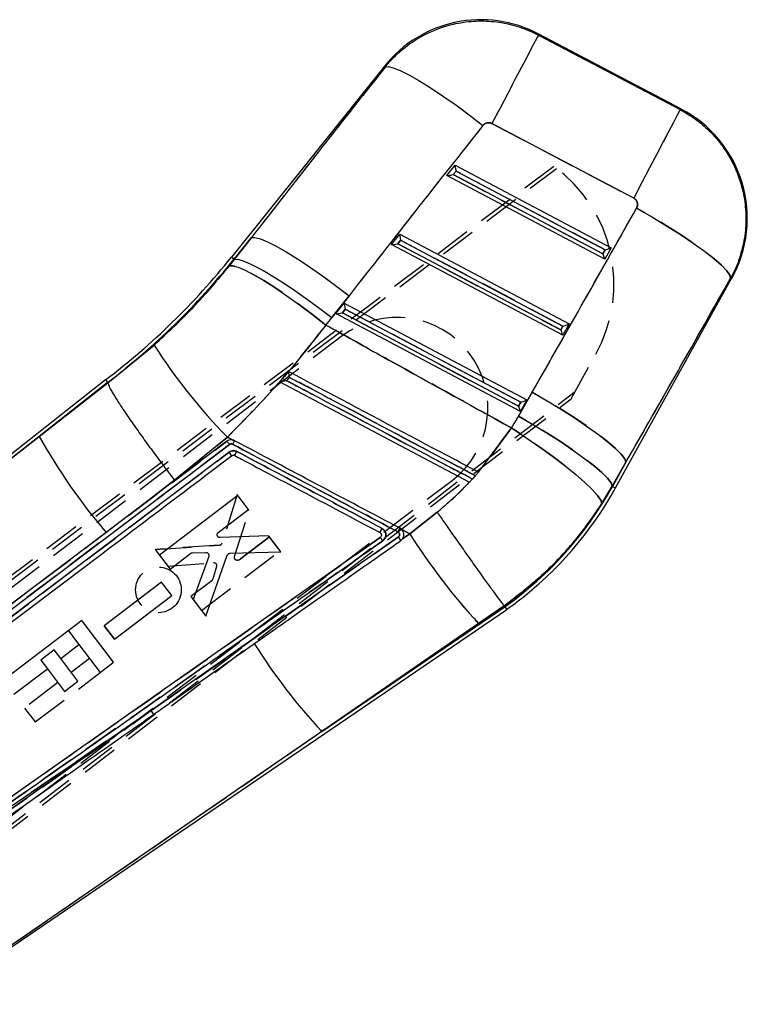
# Model space of a CAD drawing. Extents: x 31 to 371, y 23 to 290.
# Tile 17 of 26: x 345 to 371, y 67 to 102. Entities that reach past the tile are written whole.
import ezdxf

# ---------------------------------------------------------------- set-up
doc = ezdxf.new("R2010")
doc.units = 0
doc.linetypes.add('HIDDEN', pattern=[1.905, 1.27, -0.635])
doc.layers.get('0').update_dxf_attribs({"linetype": 'CONTINUOUS'})

msp = doc.modelspace()

# ---------------------------------------------------------------- linework, layer by layer
at = {"color": 7, "linetype": 'CONTINUOUS'}
for p, q in [((368.256798, 98.416684), (363.246178, 101.050427)), ((363.251602, 101.009516), (368.214948, 98.400621)), ((357.873837, 99.93081), (352.505872, 93.237164)), ((366.586736, 95.30299), (361.623386, 97.911885)), ((360.044347, 96.096), (360.336131, 96.459841)), ((360.268569, 96.126033), (360.367427, 96.249303)), ((360.336131, 96.459841), (365.802838, 93.567697)), ((360.367427, 96.249303), (365.585493, 93.488703)), ((365.580695, 93.167016), (360.044347, 96.096)), ((365.510227, 93.352949), (360.268569, 96.126033)), ((353.206793, 93.925977), (352.596266, 93.164673)), ((352.605326, 93.157405), (353.206793, 93.925977)), ((358.104674, 93.677303), (358.396454, 94.041145)), ((358.328892, 93.707333), (358.427754, 93.830606)), ((358.396454, 94.041145), (364.326095, 90.904089)), ((358.427754, 93.830606), (364.108754, 90.825094)), ((364.103953, 90.503404), (358.104674, 93.677303)), ((364.033489, 90.689337), (358.328892, 93.707333)), ((365.585493, 93.488703), (365.510227, 93.352949)), ((365.802838, 93.567697), (365.580695, 93.167016)), ((352.429671, 92.934655), (352.605326, 93.157405)), ((352.596266, 93.164673), (352.605326, 93.157405)), ((365.948519, 85.158447), (370.022452, 92.506645)), ((356.620757, 91.887789), (356.01929, 91.119221)), ((356.164998, 91.258602), (356.456781, 91.622444)), ((356.389219, 91.288636), (356.488077, 91.411906)), ((356.456781, 91.622444), (362.849357, 88.240476)), ((356.488077, 91.411906), (362.632012, 88.161482)), ((362.627214, 87.839792), (356.164998, 91.258602)), ((362.556746, 88.025725), (356.389219, 91.288636)), ((364.108754, 90.825094), (364.033489, 90.689337)), ((364.326095, 90.904089), (364.103953, 90.503404)), ((348.182036, 88.838847), (349.797541, 90.160022)), ((348.101342, 88.942969), (333.873911, 77.718044)), ((348.101618, 88.942623), (348.172324, 88.851379)), ((348.172324, 88.851379), (345.77998, 86.963905)), ((345.77998, 86.963905), (348.182162, 88.838475)), ((348.172324, 88.851379), (348.182036, 88.838847)), ((348.182162, 88.838475), (348.182036, 88.838847)), ((354.200656, 88.874692), (360.837432, 85.362086)), ((362.558356, 87.673599), (363.038035, 88.514662)), ((362.849357, 88.240476), (362.627214, 87.839792)), ((362.632012, 88.161482), (362.556746, 88.025725)), ((361.154312, 85.711578), (362.30669, 87.259701)), ((333.93012, 77.70868), (345.77998, 86.963905)), ((352.363138, 86.931685), (350.515084, 85.428087)), ((352.537351, 86.83954), (352.363138, 86.931685)), ((340.147043, 77.395452), (352.438877, 86.678831)), ((352.342023, 86.792169), (349.686159, 84.786492)), ((352.423115, 86.412428), (338.307439, 75.752173)), ((366.316622, 86.061372), (365.836943, 85.220305)), ((365.84718, 85.214632), (366.316622, 86.061372)), ((360.840576, 85.360425), (361.15622, 85.710565)), ((360.939572, 85.471807), (361.045012, 85.587958)), ((361.15622, 85.710565), (361.154312, 85.711578)), ((350.515084, 85.428087), (349.686159, 84.786492)), ((360.837432, 85.362086), (360.840576, 85.360425)), ((360.840576, 85.360425), (360.839607, 85.360935)), ((365.836943, 85.220305), (365.469897, 84.611392)), ((365.84718, 85.214632), (365.836943, 85.220305)), ((349.686159, 84.786492), (348.117912, 83.602293)), ((352.731818, 84.898399), (349.986324, 82.808213)), ((353.103018, 84.410446), (352.731818, 84.898399)), ((352.045646, 83.605429), (353.103018, 84.410446)), ((358.748907, 83.55329), (359.705372, 84.306622)), ((358.468386, 83.701724), (358.406307, 83.748138)), ((357.711094, 83.428813), (341.263125, 71.872378)), ((348.117912, 83.602293), (342.812838, 79.597039)), ((358.350733, 83.448367), (349.697573, 77.365952)), ((353.807261, 83.484693), (352.110768, 83.422838)), ((354.232559, 82.925623), (353.807261, 83.484693)), ((358.748907, 83.55329), (358.468386, 83.701724)), ((358.497517, 83.381383), (358.748907, 83.55329)), ((358.497517, 83.381383), (358.506413, 83.395491)), ((358.433796, 83.316462), (358.497517, 83.381383)), ((349.986324, 82.808213), (350.357549, 82.320245)), ((350.357549, 82.320245), (351.082867, 82.872437)), ((351.142107, 82.893105), (351.6113, 82.902735)), ((351.70939, 82.766416), (351.170076, 81.252175)), ((351.61102, 80.672566), (352.357278, 82.805118)), ((352.450008, 82.872985), (354.232559, 82.925623)), ((350.058532, 81.861148), (348.055376, 80.33612)), ((350.414263, 81.393531), (350.058532, 81.861148)), ((348.411126, 79.868486), (350.414263, 81.393531)), ((351.170076, 81.252175), (351.61102, 80.672566)), ((355.66693, 76.637639), (362.07399, 81.003677)), ((362.054164, 81.032217), (361.15245, 80.413889)), ((362.05422, 81.032148), (362.054164, 81.032217)), ((362.07399, 81.003677), (362.05422, 81.032148)), ((341.861943, 67.090126), (362.14008, 80.908496)), ((347.265484, 80.520691), (344.520955, 78.432029)), ((348.378332, 79.058396), (347.265484, 80.520691)), ((348.055376, 80.33612), (348.411126, 79.868486)), ((361.15245, 80.413889), (355.66693, 76.637639)), ((346.528815, 79.189584), (347.169208, 79.676939)), ((347.169208, 79.676939), (347.910745, 78.702549)), ((347.131109, 78.398163), (346.528815, 79.189584)), ((347.910745, 78.702549), (348.378332, 79.058396)), ((344.892265, 77.944122), (346.061232, 78.833738)), ((346.061232, 78.833738), (346.663525, 78.042317)), ((346.663525, 78.042317), (347.131109, 78.398163)), ((341.025299, 71.452437), (349.697573, 77.365952)), ((355.66693, 76.637639), (341.868723, 67.145303))]:
    msp.add_line(p, q, dxfattribs=at)
at = {"color": 7, "linetype": 'HIDDEN'}
for p, q in [((368.214948, 98.400621), (363.251602, 101.009516)), ((361.623386, 97.911885), (366.586736, 95.30299)), ((363.792991, 96.413842), (333.996901, 73.942807)), ((334.074045, 73.841458), (363.88983, 96.342119)), ((360.367427, 96.249303), (360.268569, 96.126033)), ((365.585493, 93.488703), (360.367427, 96.249303)), ((360.268569, 96.126033), (365.510227, 93.352949)), ((352.596266, 93.164673), (353.206793, 93.925977)), ((353.206793, 93.925977), (352.605326, 93.157405)), ((358.427754, 93.830606), (358.328892, 93.707333)), ((364.108754, 90.825094), (358.427754, 93.830606)), ((358.328892, 93.707333), (364.033489, 90.689337)), ((365.510227, 93.352949), (365.585493, 93.488703)), ((352.605326, 93.157405), (352.429671, 92.934655)), ((352.596266, 93.164673), (352.605326, 93.157405)), ((356.01929, 91.119221), (356.620757, 91.887789)), ((356.488077, 91.411906), (356.389219, 91.288636)), ((362.632012, 88.161482), (356.488077, 91.411906)), ((356.389219, 91.288636), (362.556746, 88.025725)), ((364.033489, 90.689337), (364.108754, 90.825094)), ((356.382078, 90.478966), (335.803287, 74.817926)), ((349.797541, 90.160022), (348.182036, 88.838847)), ((364.392555, 88.276083), (365.258696, 89.836935)), ((345.77998, 86.963905), (348.172324, 88.851379)), ((348.182162, 88.838475), (345.77998, 86.963905)), ((354.200656, 88.874692), (354.200827, 88.874599)), ((338.247402, 68.358721), (364.535084, 88.53293)), ((338.324545, 68.257375), (364.392555, 88.276083)), ((363.038035, 88.514662), (362.558356, 87.673599)), ((362.556746, 88.025725), (362.632012, 88.161482)), ((362.30669, 87.259701), (361.154312, 85.711578)), ((345.77998, 86.963905), (333.93012, 77.70868)), ((350.515084, 85.428087), (352.363138, 86.931685)), ((352.363138, 86.931685), (352.537351, 86.83954)), ((352.535954, 86.839566), (352.613235, 86.814152)), ((352.438877, 86.678831), (340.147043, 77.395452)), ((342.812838, 79.597039), (352.342023, 86.792169)), ((338.307439, 75.752173), (352.423115, 86.412428)), ((365.836943, 85.220305), (366.316622, 86.061372)), ((366.316622, 86.061372), (365.84718, 85.214632)), ((361.045012, 85.587958), (360.939572, 85.471807)), ((360.942403, 85.47031), (361.047441, 85.586673)), ((339.648856, 69.764801), (360.22765, 85.425837)), ((349.686159, 84.786492), (350.515084, 85.428087)), ((365.469897, 84.611392), (365.836943, 85.220305)), ((365.84718, 85.214632), (365.836943, 85.220305)), ((352.704371, 84.933682), (352.178598, 83.229622)), ((353.129884, 84.374776), (352.704371, 84.933682)), ((352.61816, 82.756119), (353.129884, 84.374776)), ((359.705372, 84.306622), (358.748907, 83.55329)), ((358.406307, 83.748138), (358.473597, 83.696174)), ((349.697573, 77.365952), (358.350733, 83.448367)), ((353.834482, 83.449291), (352.776798, 82.644688)), ((352.776798, 82.644688), (353.834482, 83.449291)), ((354.205867, 82.961479), (353.834482, 83.449291)), ((357.720012, 83.421314), (357.710911, 83.428687)), ((358.468386, 83.701724), (358.748907, 83.55329)), ((358.748907, 83.55329), (358.497517, 83.381383)), ((352.088476, 83.158327), (349.834168, 83.007367)), ((349.834168, 83.007367), (352.088476, 83.158327)), ((357.803522, 83.311884), (357.770005, 83.358241)), ((349.834168, 83.007367), (350.27531, 82.42791)), ((351.459617, 80.872294), (354.205867, 82.961479)), ((350.27531, 82.42791), (351.878515, 82.544183)), ((351.983762, 82.413314), (351.849442, 81.963653)), ((350.058733, 81.860701), (348.055018, 80.336418)), ((350.414643, 81.393218), (350.058733, 81.860701)), ((351.813739, 81.912065), (351.08822, 81.360134)), ((348.410936, 79.868913), (350.414643, 81.393218)), ((351.08822, 81.360134), (351.459617, 80.872294)), ((362.07399, 81.003677), (355.66693, 76.637639)), ((361.15245, 80.413889), (362.054164, 81.032217)), ((348.055018, 80.336418), (348.410936, 79.868913)), ((348.410936, 79.868913), (348.055018, 80.336418)), ((355.66693, 76.637639), (361.15245, 80.413889)), ((346.797897, 80.164846), (347.169018, 79.677187)), ((346.296752, 79.494523), (345.829165, 79.138676)), ((346.528696, 79.189742), (346.296752, 79.494523)), ((345.829165, 79.138676), (346.061116, 78.833889)), ((347.539434, 79.190456), (346.899046, 78.7031)), ((345.633803, 76.969732), (347.910738, 78.702543)), ((346.431459, 78.347255), (345.262492, 77.457639)), ((349.697573, 77.365952), (341.025299, 71.452437)), ((345.262492, 77.457639), (345.633803, 76.969732)), ((341.868723, 67.145303), (355.66693, 76.637639))]:
    msp.add_line(p, q, dxfattribs=at)
at = {"color": 7, "linetype": 'CONTINUOUS', "flags": 128}
for points in [[(363.251602, 101.009516), (363.215627, 100.941079), (363.135824, 100.789251), (363.014074, 100.557624), (362.853261, 100.251688), (362.657199, 99.878686), (362.43053, 99.44745), (362.178615, 98.968191), (361.907428, 98.452265), (361.623386, 97.911885)], [(357.885735, 99.889292), (357.9947, 99.906536), (358.17199, 99.866649), (358.413639, 99.770518), (358.714244, 99.620296), (359.067081, 99.419342), (359.464253, 99.172151), (359.896885, 98.884253), (360.355294, 98.562086), (360.829225, 98.212859), (361.308085, 97.844383)], [(368.214948, 98.400621), (368.178977, 98.332187), (368.099174, 98.180356), (367.977424, 97.948732), (367.81661, 97.642793), (367.620548, 97.26979), (367.393879, 96.838555), (367.141968, 96.359296), (366.870774, 95.843369), (366.586736, 95.30299)], [(366.688131, 94.955037), (367.222985, 94.64678), (367.739393, 94.33425), (368.225364, 94.024712), (368.669598, 93.725352), (369.061781, 93.443131), (369.392788, 93.184607), (369.654929, 92.955789), (369.842118, 92.761992), (369.949995, 92.607724), (369.976072, 92.496561)], [(353.206793, 93.925977), (353.329955, 93.929513), (353.517471, 93.87927), (353.76537, 93.776306), (354.068382, 93.622813), (354.420079, 93.422046), (354.812997, 93.178267), (355.238794, 92.896653), (355.688432, 92.583174), (356.152369, 92.244489), (356.620757, 91.887789)], [(352.605326, 93.157405), (352.728488, 93.160944), (352.916004, 93.110701), (353.163904, 93.007738), (353.466915, 92.854245), (353.818612, 92.653478), (354.21153, 92.409698), (354.637327, 92.128081), (355.086966, 91.814606), (355.550902, 91.475921), (356.01929, 91.119221)], [(352.429671, 92.934655), (352.552598, 92.936715), (352.739154, 92.884386), (352.985388, 92.778785), (353.286078, 92.622141), (353.634859, 92.417779), (354.024345, 92.170021), (354.446283, 91.884116), (354.891734, 91.566125), (355.351268, 91.222776), (355.815144, 90.861352)], [(363.038035, 88.514662), (363.558004, 88.211494), (364.060773, 87.904154), (364.535248, 87.599425), (364.970947, 87.304039), (365.358247, 87.024519), (365.688598, 86.767038), (365.954703, 86.537281), (366.150687, 86.340321), (366.272221, 86.180506), (366.316622, 86.061372)], [(362.558356, 87.673599), (363.078324, 87.370431), (363.581093, 87.063087), (364.055569, 86.758362), (364.491267, 86.462977), (364.878567, 86.183457), (365.208918, 85.925972), (365.475023, 85.696215), (365.671007, 85.499255), (365.792541, 85.339444), (365.836943, 85.220305)], [(362.30669, 87.259701), (362.812041, 86.926567), (363.30034, 86.589886), (363.760704, 86.257169), (364.182854, 85.935837), (364.557373, 85.633064), (364.875907, 85.355597), (365.13135, 85.109631), (365.317999, 84.900657), (365.431694, 84.733332), (365.469897, 84.611392)]]:
    msp.add_lwpolyline(points, dxfattribs=at)
at = {"color": 7, "linetype": 'HIDDEN', "flags": 128}
for points in [[(363.251602, 101.009516), (363.215627, 100.941079), (363.135824, 100.789251), (363.014074, 100.557624), (362.853261, 100.251688), (362.657199, 99.878686), (362.43053, 99.44745), (362.178615, 98.968191), (361.907428, 98.452265), (361.623386, 97.911885)], [(363.251602, 101.009516), (363.246778, 101.045879), (363.246178, 101.050427)], [(357.873837, 99.93081), (357.875159, 99.926198), (357.885735, 99.889292)], [(357.885735, 99.889292), (357.9947, 99.906536), (358.17199, 99.866649), (358.413639, 99.770518), (358.714244, 99.620296), (359.067081, 99.419342), (359.464253, 99.172151), (359.896885, 98.884253), (360.355294, 98.562086), (360.829225, 98.212859), (361.308085, 97.844383)], [(368.214948, 98.400621), (368.178977, 98.332187), (368.099174, 98.180356), (367.977424, 97.948732), (367.81661, 97.642793), (367.620548, 97.26979), (367.393879, 96.838555), (367.141968, 96.359296), (366.870774, 95.843369), (366.586736, 95.30299)], [(368.256798, 98.416684), (368.252149, 98.4149), (368.214948, 98.400621)], [(369.976072, 92.496561), (369.949995, 92.607724), (369.842118, 92.761992), (369.654929, 92.955789), (369.392788, 93.184607), (369.061781, 93.443131), (368.669598, 93.725352), (368.225364, 94.024712), (367.739393, 94.33425), (367.222985, 94.64678), (366.688131, 94.955037)], [(353.206793, 93.925977), (353.329955, 93.929513), (353.517471, 93.87927), (353.76537, 93.776306), (354.068382, 93.622813), (354.420079, 93.422046), (354.812997, 93.178267), (355.238794, 92.896653), (355.688432, 92.583174), (356.152369, 92.244489), (356.620757, 91.887789)], [(352.596266, 93.164673), (352.556734, 93.196375), (352.528481, 93.219033), (352.511523, 93.23263), (352.505872, 93.237164)], [(352.605326, 93.157405), (352.728488, 93.160944), (352.916004, 93.110701), (353.163904, 93.007738), (353.466915, 92.854245), (353.818612, 92.653478), (354.21153, 92.409698), (354.637327, 92.128081), (355.086966, 91.814606), (355.550902, 91.475921), (356.01929, 91.119221)], [(355.815144, 90.861352), (355.351268, 91.222776), (354.891734, 91.566125), (354.446283, 91.884116), (354.024345, 92.170021), (353.634859, 92.417779), (353.286078, 92.622141), (352.985388, 92.778785), (352.739154, 92.884386), (352.552598, 92.936715), (352.429671, 92.934655)], [(369.976072, 92.496561), (370.017296, 92.505528), (370.022452, 92.506645)], [(366.316622, 86.061372), (366.272221, 86.180506), (366.150687, 86.340321), (365.954703, 86.537281), (365.688598, 86.767038), (365.358247, 87.024519), (364.970947, 87.304039), (364.535248, 87.599425), (364.060773, 87.904154), (363.558004, 88.211494), (363.038035, 88.514662)], [(365.836943, 85.220305), (365.792541, 85.339444), (365.671007, 85.499255), (365.475023, 85.696215), (365.208918, 85.925972), (364.878567, 86.183457), (364.491267, 86.462977), (364.055569, 86.758362), (363.581093, 87.063087), (363.078324, 87.370431), (362.558356, 87.673599)], [(365.469897, 84.611392), (365.431694, 84.733332), (365.317999, 84.900657), (365.13135, 85.109631), (364.875907, 85.355597), (364.557373, 85.633064), (364.182854, 85.935837), (363.760704, 86.257169), (363.30034, 86.589886), (362.812041, 86.926567), (362.30669, 87.259701)]]:
    msp.add_lwpolyline(points, dxfattribs=at)
at = {"color": 8, "linetype": 'CONTINUOUS', "flags": 128}
for points in [[(363.246178, 101.050427), (363.246778, 101.045879), (363.251602, 101.009516)], [(357.885735, 99.889292), (357.875159, 99.926198), (357.873837, 99.93081)], [(368.214948, 98.400621), (368.252149, 98.4149), (368.256798, 98.416684)], [(352.505872, 93.237164), (352.511523, 93.23263), (352.528481, 93.219033), (352.556734, 93.196375), (352.596266, 93.164673)], [(370.022452, 92.506645), (370.017296, 92.505528), (369.976072, 92.496561)], [(365.84718, 85.214632), (365.8915, 85.19006), (365.923172, 85.172502), (365.942178, 85.16196), (365.948519, 85.158447)]]:
    msp.add_lwpolyline(points, dxfattribs=at)
at = {"color": 7, "linetype": 'HIDDEN'}
msp.add_circle((349.949301, 81.593584), 0.8, dxfattribs=at)
at = {"color": 7, "linetype": 'CONTINUOUS'}
for centre, radius, start, end in [((361.239108, 97.232035), 4.31375, 61.8970396, 141.5595438), ((366.249728, 94.598294), 4.31375, 330.6124749, 62.6672637), ((332.814003, 109.029045), 25.241894, 307.2741235, 321.2721535), ((332.814003, 109.029045), 25.357766, 307.2767424, 321.2721535), ((366.908591, 101.124747), 20.322727, 212.6516654, 224.2974749), ((363.809004, 97.008924), 20.638511, 209.1247233, 220.510919), ((351.89512, 85.96588), 0.691508, 27.2813392, 40.2226186), ((344.684349, 90.608572), 9.032484, 331.4492718, 332.4745776), ((354.735856, 91.37489), 12.704734, 305.2812501, 330.9954562), ((354.735856, 91.37489), 12.820606, 307.2721535, 330.9954562), ((350.587932, 87.80151), 8.806633, 331.6636528, 332.5958609), ((377.570345, 95.473302), 22.278536, 212.3469401, 222.5287905), ((354.735856, 91.37489), 12.820606, 305.2766903, 307.2721535), ((371.011575, 90.862073), 20.923495, 212.1989178, 222.8304127), ((349.084647, 76.889988), 0.776029, 26.4004762, 37.8308897)]:
    msp.add_arc(centre, radius, start, end, dxfattribs=at)
at = {"color": 7, "linetype": 'HIDDEN'}
for centre, radius, start, end in [((360.820912, 92.299721), 5.075356, 330.9715166, 54.1552766), ((332.814003, 109.029045), 25.357766, 307.2767424, 321.2721535), ((358.304864, 87.952402), 3.175, 307.2721535, 127.2721535), ((366.908591, 101.124747), 20.322727, 212.6516654, 224.2974749), ((363.809004, 97.008924), 20.638511, 209.1247233, 220.510919), ((351.890751, 85.962961), 0.69673, 27.3300381, 40.1739197), ((344.439186, 90.759494), 9.319978, 331.3546227, 332.3483102), ((354.735856, 91.37489), 12.704734, 305.2812501, 330.9954562), ((273.271309, 128.687156), 96.267767, 332.08711784, 332.17239586), ((377.570345, 95.473302), 22.278536, 212.3469401, 222.5287905), ((352.080221, 83.261376), 0.103377, 274.5798419, 342.1106162), ((351.885261, 82.441494), 0.102912, 54.667928, 93.7587505), ((351.752457, 81.992627), 0.101222, 307.2588263, 343.3673506), ((371.011575, 90.862073), 20.923495, 212.1989178, 222.8304127), ((349.084647, 76.889988), 0.776029, 26.4004762, 37.8308897)]:
    msp.add_arc(centre, radius, start, end, dxfattribs=at)
at = {"color": 7, "linetype": 'CONTINUOUS'}
for centre, major_axis, ratio, start_param, end_param in [((390.671154, 92.156233), (122.338722, 151.235953), 0.156481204, 1.645959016, 1.68509894), ((390.929856, 92.648406), (122.249657, 151.307403), 0.135617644, 1.645791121, 1.684931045), ((360.377127, 96.267761), (-0.03998, 0.193128), 0.067363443, 0.091180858, 1.652554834), ((360.278269, 96.144489), (0.233227, 0.04828), 0.06773113, 3.223351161, 4.656764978), ((347.830193, 115.302962), (92.649933, 166.94273), 0.138218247, 4.628262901, 4.667117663), ((358.437453, 93.849062), (-0.03998, 0.193128), 0.067363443, 0.091180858, 1.652554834), ((358.338595, 93.72579), (0.233227, 0.04828), 0.06773113, 3.223351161, 4.656764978), ((365.595195, 93.507161), (0.207926, 0.061817), 0.068966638, 4.645223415, 6.206597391), ((365.51993, 93.371406), (-0.060629, 0.203931), 0.068599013, 1.641013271, 3.074427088), ((347.571491, 114.81079), (92.661627, 166.936246), 0.159482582, 4.6282833, 4.667138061), ((356.49778, 91.430364), (-0.03998, 0.193128), 0.067363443, 0.091180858, 1.652554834), ((332.907527, 109.206973), (13.655899, 25.979968), 0.999926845, 4.521084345, 4.532290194), ((356.398921, 91.307091), (0.233227, 0.04828), 0.06773113, 3.223351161, 4.656764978), ((364.04319, 90.707794), (-0.060629, 0.203931), 0.068599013, 1.641013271, 3.074427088), ((364.118454, 90.843549), (0.207926, 0.061817), 0.068966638, 4.645223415, 6.206597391), ((362.641714, 88.179937), (0.207926, 0.061817), 0.068966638, 4.645223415, 6.206597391), ((362.566449, 88.044182), (-0.060629, 0.203931), 0.068599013, 1.641013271, 3.074427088), ((355.04325, 91.959698), (4.025571, 7.658537), 0.999926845, 4.622021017, 4.678015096)]:
    msp.add_ellipse(centre, major_axis=major_axis, ratio=ratio, start_param=start_param, end_param=end_param, dxfattribs=at)
at = {"color": 7, "linetype": 'HIDDEN'}
for centre, major_axis, ratio, start_param, end_param in [((390.671154, 92.156233), (122.338722, 151.235953), 0.156481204, 1.645959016, 1.68509894), ((390.929856, 92.648406), (122.249657, 151.307403), 0.135617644, 1.645791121, 1.684931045), ((347.830193, 115.302962), (92.649933, 166.94273), 0.138218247, 4.628262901, 4.667117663), ((347.571491, 114.81079), (92.661627, 166.936246), 0.159482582, 4.6282833, 4.667138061), ((332.907527, 109.206973), (13.655899, 25.979968), 0.999926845, 4.521084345, 4.532290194), ((355.04325, 91.959698), (4.025571, 7.658537), 0.999926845, 4.622021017, 4.678015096)]:
    msp.add_ellipse(centre, major_axis=major_axis, ratio=ratio, start_param=start_param, end_param=end_param, dxfattribs=at)
at = {"color": 7, "linetype": 'CONTINUOUS'}
for points, knots in [([(357.885735, 99.889292), (357.981491, 100.001225), (358.237882, 100.30093), (358.732934, 100.715111), (359.43068, 101.130174), (360.192895, 101.397661), (360.979595, 101.511938), (361.69887, 101.498598), (362.405294, 101.363365), (362.919914, 101.177133), (363.192362, 101.039453), (363.251602, 101.009516)], [0, 0, 0, 0, 0.074457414, 0.199363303, 0.324268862, 0.483490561, 0.604085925, 0.724681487, 0.845548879, 0.966416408, 1, 1, 1, 1]), ([(368.214948, 98.400621), (368.396777, 98.294299), (368.760434, 98.081654), (369.261319, 97.6488), (369.710145, 97.126285), (370.104612, 96.474197), (370.377277, 95.75512), (370.513933, 94.995149), (370.523117, 94.264174), (370.406153, 93.545089), (370.211728, 92.953442), (370.038569, 92.617727), (369.976072, 92.496561)], [0, 0, 0, 0, 0.092114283, 0.184228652, 0.288392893, 0.39255641, 0.516342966, 0.622684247, 0.729025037, 0.834678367, 0.940331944, 1, 1, 1, 1]), ([(361.623386, 97.911885), (361.619901, 97.913652), (361.591421, 97.928085), (361.532287, 97.944188), (361.45652, 97.939142), (361.385064, 97.913381), (361.338029, 97.879878), (361.313702, 97.851041), (361.308085, 97.844383)], [0, 0, 0, 0, 0.033503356, 0.273754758, 0.513957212, 0.673699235, 0.924661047, 1, 1, 1, 1]), ([(366.688131, 94.955037), (366.691888, 94.962193), (366.708871, 94.994532), (366.724985, 95.059), (366.718642, 95.133845), (366.692897, 95.202449), (366.652306, 95.260991), (366.60768, 95.289575), (366.586736, 95.30299)], [0, 0, 0, 0, 0.06046201, 0.273240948, 0.486145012, 0.609922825, 0.816924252, 1, 1, 1, 1]), ([(349.797541, 90.160022), (350.262726, 90.591401), (351.20256, 91.462935), (352.017898, 92.440799), (352.429671, 92.934655)], [0, 0, 0, 0, 0.494965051, 1, 1, 1, 1]), ([(355.815144, 90.861352), (355.280895, 90.18219), (354.204212, 88.813462), (352.979931, 87.562114), (352.363138, 86.931685)], [0, 0, 0, 0, 0.496199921, 1, 1, 1, 1]), ([(355.815144, 90.861352), (356.445929, 90.51003), (358.607814, 89.305947), (360.773148, 88.108068), (362.30669, 87.259701)], [0, 0, 0, 0, 0.2917754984, 1, 1, 1, 1]), ([(354.509195, 89.228654), (354.445766, 89.155889), (354.342946, 89.037934), (354.240068, 88.919908), (354.200656, 88.874692)], [0, 0, 0, 0, 0.61689684, 1, 1, 1, 1]), ([(354.438836, 88.913394), (354.438252, 88.913287), (354.414433, 88.908928), (354.359079, 88.898955), (354.286716, 88.886521), (354.234826, 88.878309), (354.207415, 88.87453), (354.203029, 88.874576), (354.200827, 88.874599)], [0, 0, 0, 0, 0.005768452, 0.23542315, 0.54831772, 0.748198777, 0.873604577, 1, 1, 1, 1]), ([(354.438836, 88.913394), (354.449695, 88.925823), (354.483944, 88.965023), (354.518189, 89.004212), (354.541576, 89.030976)], [0, 0, 0, 0, 0.317073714, 1, 1, 1, 1]), ([(360.939572, 85.471807), (360.849868, 85.519297), (360.401347, 85.756749), (358.517548, 86.754032), (356.440344, 87.853745), (354.72196, 88.763501), (354.438836, 88.913394)], [0, 0, 0, 0, 0.0413969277, 0.2069859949, 0.869341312, 1, 1, 1, 1]), ([(354.541576, 89.030976), (354.541466, 89.031559), (354.536894, 89.055977), (354.528258, 89.103127), (354.518401, 89.160247), (354.512278, 89.19899), (354.509061, 89.222488), (354.509151, 89.226637), (354.509195, 89.228654)], [0, 0, 0, 0, 0.006565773, 0.27472108, 0.524348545, 0.693232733, 0.850842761, 1, 1, 1, 1]), ([(361.154312, 85.711578), (361.079515, 85.751165), (360.645878, 85.980672), (358.776896, 86.969884), (356.63665, 88.102647), (354.855248, 89.045498), (354.509195, 89.228654)], [0, 0, 0, 0, 0.033767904, 0.195768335, 0.843771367, 1, 1, 1, 1]), ([(354.541576, 89.030976), (354.631279, 88.983484), (355.079798, 88.746029), (356.96357, 87.748698), (359.041684, 86.648527), (360.760985, 85.738323), (361.045012, 85.587958)], [0, 0, 0, 0, 0.04138001, 0.206899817, 0.868980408, 1, 1, 1, 1]), ([(348.182162, 88.838475), (348.190362, 88.805223), (348.206762, 88.73872), (348.318794, 88.52805), (348.493506, 88.240424), (348.729851, 87.878788), (349.021774, 87.452851), (349.359398, 86.976474), (349.734721, 86.461499), (350.109873, 85.958677), (350.374011, 85.611573), (350.50051, 85.447044), (350.515084, 85.428087)], [0, 0, 0, 0, 0.1122270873, 0.2244541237, 0.3366810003, 0.448908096, 0.56113741, 0.6733664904, 0.7855997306, 0.8978326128, 0.9882285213, 1, 1, 1, 1]), ([(352.537351, 86.83954), (352.512072, 86.841512), (352.458117, 86.84572), (352.390441, 86.824449), (352.354341, 86.800382), (352.342023, 86.792169)], [0, 0, 0, 0, 0.367378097, 0.78412576, 1, 1, 1, 1]), ([(352.613235, 86.814152), (352.589148, 86.824409), (352.564379, 86.834956), (352.538074, 86.839417), (352.537351, 86.83954)], [0, 0, 0, 0, 0.972511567, 1, 1, 1, 1]), ([(352.342358, 86.792419), (352.344194, 86.791687), (352.347867, 86.790223), (352.365809, 86.770849), (352.390635, 86.741191), (352.413009, 86.712809), (352.429225, 86.691644), (352.435275, 86.683612), (352.438877, 86.678831)], [0, 0, 0, 0, 0.217851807, 0.435700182, 0.653563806, 0.871414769, 0.923468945, 1, 1, 1, 1]), ([(352.438877, 86.678831), (352.445786, 86.683235), (352.462495, 86.693884), (352.49381, 86.70068), (352.524538, 86.697889), (352.541601, 86.690313), (352.548039, 86.687455)], [0, 0, 0, 0, 0.212933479, 0.514964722, 0.816996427, 1, 1, 1, 1]), ([(352.613235, 86.814152), (352.612535, 86.81262), (352.611136, 86.809556), (352.599166, 86.786179), (352.581422, 86.751895), (352.565497, 86.721326), (352.554159, 86.699595), (352.550484, 86.69255), (352.547871, 86.687541)], [0, 0, 0, 0, 0.223822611, 0.447652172, 0.671478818, 0.8952967, 0.925547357, 1, 1, 1, 1]), ([(352.548035, 86.687455), (353.503614, 86.181535), (355.434021, 85.159504), (357.364473, 84.137545), (358.339323, 83.62147)], [0, 0, 0, 0, 0.495014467, 1, 1, 1, 1]), ([(358.406304, 83.748134), (357.440786, 84.259128), (355.50975, 85.281115), (353.57874, 86.30314), (352.613235, 86.814152)], [0, 0, 0, 0, 0.4999999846, 1, 1, 1, 1]), ([(338.392465, 75.624677), (338.445055, 75.664367), (338.821126, 75.948194), (340.491104, 77.208593), (345.144621, 80.721147), (349.473995, 83.990443), (352.509709, 86.28284)], [0, 0, 0, 0, 0.011174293, 0.079907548, 0.354840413, 1, 1, 1, 1]), ([(352.694409, 86.434281), (352.682756, 86.439756), (352.645317, 86.457347), (352.574955, 86.46801), (352.491324, 86.454976), (352.445073, 86.426125), (352.423115, 86.412428)], [0, 0, 0, 0, 0.134635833, 0.432557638, 0.730596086, 1, 1, 1, 1]), ([(352.509709, 86.28284), (352.519212, 86.288682), (352.538736, 86.300684), (352.573509, 86.305143), (352.60075, 86.300113), (352.614733, 86.293394), (352.618432, 86.291617)], [0, 0, 0, 0, 0.2894808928, 0.5947815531, 0.8928041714, 1, 1, 1, 1]), ([(352.618432, 86.291617), (352.697882, 86.249565), (353.136164, 86.017586), (354.830086, 85.121035), (356.444574, 84.266556), (357.700223, 83.601995)], [0, 0, 0, 0, 0.046903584, 0.258739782, 1, 1, 1, 1]), ([(357.776752, 83.743623), (356.92975, 84.192019), (355.235619, 85.088879), (353.541521, 85.985791), (352.694409, 86.434281)], [0, 0, 0, 0, 0.4999626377, 1, 1, 1, 1]), ([(359.705372, 84.306622), (360.012667, 84.571327), (360.404286, 84.90867), (360.76069, 85.281753), (360.837432, 85.362086)], [0, 0, 0, 0, 0.784677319, 1, 1, 1, 1]), ([(365.469897, 84.611392), (365.149306, 84.151801), (364.502146, 83.224051), (363.345132, 82.020809), (362.472371, 81.352395), (362.05422, 81.032148)], [0, 0, 0, 0, 0.338340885, 0.682989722, 1, 1, 1, 1]), ([(359.705372, 84.306622), (359.718533, 84.287801), (359.819434, 84.143507), (360.051115, 83.812757), (360.394732, 83.324083), (360.762277, 82.80394), (361.100245, 82.328508), (361.400336, 81.909432), (361.652747, 81.560604), (361.85081, 81.291229), (361.992668, 81.10365), (362.033665, 81.056028), (362.054164, 81.032217)], [0, 0, 0, 0, 0.0114830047, 0.0880353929, 0.2020350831, 0.3160353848, 0.4300308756, 0.5440267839, 0.6580197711, 0.7720131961, 0.8860065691, 1, 1, 1, 1]), ([(357.776752, 83.743623), (357.773988, 83.738463), (357.767265, 83.725913), (357.752569, 83.698511), (357.733553, 83.663156), (357.715174, 83.629153), (357.703411, 83.607557), (357.701214, 83.603723), (357.700223, 83.601995)], [0, 0, 0, 0, 0.073713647, 0.17931167, 0.3941111, 0.608904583, 0.82370682, 1, 1, 1, 1]), ([(357.803522, 83.311884), (357.803867, 83.312129), (357.827428, 83.32888), (357.868729, 83.370558), (357.904792, 83.446657), (357.913277, 83.516599), (357.904973, 83.585731), (357.877794, 83.653875), (357.829148, 83.711343), (357.790781, 83.73498), (357.776752, 83.743623)], [0, 0, 0, 0, 0.002470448, 0.168516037, 0.334547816, 0.48460037, 0.572488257, 0.738424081, 0.904352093, 1, 1, 1, 1]), ([(352.013653, 83.484734), (352.010215, 83.49571), (352.003339, 83.517661), (352.007685, 83.552392), (352.021631, 83.583414), (352.037875, 83.598305), (352.045646, 83.605429)], [0, 0, 0, 0, 0.255036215, 0.510036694, 0.765581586, 1, 1, 1, 1]), ([(352.110768, 83.422838), (352.099304, 83.423556), (352.076375, 83.424993), (352.04549, 83.441454), (352.024486, 83.462742), (352.016554, 83.478845), (352.013653, 83.484734)], [0, 0, 0, 0, 0.2798444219, 0.5597085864, 0.8390038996, 1, 1, 1, 1]), ([(357.700223, 83.601995), (357.709221, 83.595976), (357.72834, 83.583187), (357.747261, 83.553283), (357.755453, 83.518857), (357.752409, 83.484173), (357.741599, 83.464387), (357.736325, 83.454734)], [0, 0, 0, 0, 0.189467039, 0.402591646, 0.604829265, 0.807220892, 1, 1, 1, 1]), ([(357.803522, 83.311884), (357.792106, 83.327827), (357.769273, 83.359713), (357.739416, 83.398714), (357.717436, 83.425121), (357.713086, 83.427498), (357.710911, 83.428687)], [0, 0, 0, 0, 0.2499986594, 0.5000041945, 0.7499984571, 1, 1, 1, 1]), ([(357.736325, 83.454734), (357.735911, 83.454125), (357.729118, 83.444144), (357.719823, 83.43624), (357.711094, 83.428817)], [0, 0, 0, 0, 0.060969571, 1, 1, 1, 1]), ([(358.339327, 83.62147), (358.349391, 83.614738), (358.369039, 83.601595), (358.387602, 83.571012), (358.395494, 83.537182), (358.391484, 83.502704), (358.37676, 83.470876), (358.359402, 83.455867), (358.350733, 83.448371)], [0, 0, 0, 0, 0.173757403, 0.339216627, 0.504567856, 0.669839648, 0.835102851, 1, 1, 1, 1]), ([(358.433729, 83.31641), (358.433105, 83.319084), (358.431817, 83.324607), (358.413666, 83.355123), (358.385539, 83.398437), (358.362377, 83.431751), (358.350797, 83.448408)], [0, 0, 0, 0, 0.238342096, 0.492226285, 0.746118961, 1, 1, 1, 1]), ([(358.506413, 83.395491), (358.515701, 83.414415), (358.537581, 83.458994), (358.545384, 83.538607), (358.526201, 83.623069), (358.493187, 83.675716), (358.470967, 83.699017), (358.468386, 83.701724)], [0, 0, 0, 0, 0.1907202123, 0.4492746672, 0.7077403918, 0.9660429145, 1, 1, 1, 1]), ([(341.356782, 71.753228), (344.095859, 73.677753), (349.578468, 77.529935), (355.060352, 81.383523), (357.803522, 83.311884)], [0, 0, 0, 0, 0.499593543, 1, 1, 1, 1]), ([(353.306046, 79.712773), (353.370315, 79.757935), (353.766273, 80.036175), (355.235048, 81.068317), (356.880028, 82.224387), (358.1933, 83.147425), (358.433796, 83.316459)], [0, 0, 0, 0, 0.037599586, 0.231650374, 0.859294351, 1, 1, 1, 1]), ([(351.082867, 82.872441), (351.092607, 82.878597), (351.110795, 82.890094), (351.132175, 82.89215), (351.142107, 82.893105)], [0, 0, 0, 0, 0.535488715, 1, 1, 1, 1]), ([(351.6113, 82.902735), (351.623056, 82.901578), (351.646571, 82.899264), (351.677715, 82.881224), (351.698615, 82.858501), (351.706192, 82.84154), (351.708992, 82.835274)], [0, 0, 0, 0, 0.279088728, 0.5581961, 0.836773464, 1, 1, 1, 1]), ([(351.708992, 82.835274), (351.712002, 82.823939), (351.718088, 82.801021), (351.71231, 82.778033), (351.70939, 82.766416)], [0, 0, 0, 0, 0.494611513, 1, 1, 1, 1]), ([(352.357278, 82.805118), (352.362345, 82.815674), (352.37248, 82.836784), (352.399883, 82.85965), (352.427118, 82.870875), (352.444352, 82.872464), (352.450008, 82.872985)], [0, 0, 0, 0, 0.286701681, 0.573366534, 0.860004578, 1, 1, 1, 1]), ([(362.07399, 81.003677), (362.11782, 80.940474), (362.161819, 80.877028), (362.139914, 80.90874), (362.139831, 80.908861)], [0, 0, 0, 0, 0.996187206, 1, 1, 1, 1]), ([(349.779742, 77.235043), (349.861726, 77.292644), (350.275412, 77.583292), (351.332451, 78.325975), (352.4259, 79.094291), (353.187641, 79.62957), (353.306046, 79.712773)], [0, 0, 0, 0, 0.069746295, 0.351936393, 0.899265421, 1, 1, 1, 1]), ([(349.697573, 77.365952), (348.591598, 76.58952), (345.756436, 74.599141), (342.921073, 72.609272), (341.191763, 71.395636)], [0, 0, 0, 0, 0.39009233, 1, 1, 1, 1]), ([(341.275862, 71.261512), (341.343513, 71.309025), (341.742889, 71.589516), (343.469165, 72.801929), (346.236172, 74.745499), (348.671366, 76.45635), (349.779742, 77.235043)], [0, 0, 0, 0, 0.023865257, 0.140887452, 0.608975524, 1, 1, 1, 1])]:
    msp.add_open_spline(points, degree=3, knots=knots, dxfattribs=at)
at = {"color": 7, "linetype": 'HIDDEN'}
for points, knots in [([(361.308085, 97.844383), (361.327438, 97.864596), (361.366579, 97.905476), (361.436241, 97.933907), (361.508748, 97.94374), (361.56998, 97.936345), (361.609422, 97.918281), (361.623386, 97.911885)], [0, 0, 0, 0, 0.239981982, 0.485354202, 0.628845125, 0.868597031, 1, 1, 1, 1]), ([(366.586736, 95.30299), (366.598111, 95.296304), (366.633721, 95.275376), (366.682109, 95.223511), (366.713553, 95.154305), (366.724423, 95.078965), (366.716122, 95.012556), (366.695748, 94.970689), (366.688131, 94.955037)], [0, 0, 0, 0, 0.0976189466, 0.305593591, 0.5135109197, 0.6526343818, 0.8701360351, 1, 1, 1, 1]), ([(352.429671, 92.934655), (352.026491, 92.450667), (351.211715, 91.472589), (350.272167, 90.600546), (349.797541, 90.160022)], [0, 0, 0, 0, 0.494835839, 1, 1, 1, 1]), ([(352.363138, 86.931685), (352.970836, 87.552472), (354.195395, 88.803406), (355.272541, 90.171957), (355.815144, 90.861352)], [0, 0, 0, 0, 0.496258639, 1, 1, 1, 1]), ([(362.30669, 87.259701), (360.773148, 88.108068), (358.607814, 89.305947), (356.445929, 90.51003), (355.815144, 90.861352)], [0, 0, 0, 0, 0.7082245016, 1, 1, 1, 1]), ([(354.541576, 89.030976), (354.518189, 89.004212), (354.483944, 88.965023), (354.449695, 88.925823), (354.438836, 88.913394)], [0, 0, 0, 0, 0.682926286, 1, 1, 1, 1]), ([(354.438836, 88.913394), (354.52854, 88.865903), (354.977058, 88.628447), (356.86083, 87.631117), (358.938043, 86.531422), (360.656445, 85.621695), (360.939572, 85.471807)], [0, 0, 0, 0, 0.041397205, 0.206985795, 0.869341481, 1, 1, 1, 1]), ([(361.045012, 85.587958), (360.955309, 85.635448), (360.506787, 85.8729), (358.622988, 86.870183), (356.54488, 87.970368), (354.825599, 88.880605), (354.541576, 89.030976)], [0, 0, 0, 0, 0.041379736, 0.206900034, 0.868980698, 1, 1, 1, 1]), ([(352.548039, 86.687455), (352.537658, 86.691666), (352.516439, 86.700272), (352.488004, 86.699288), (352.461481, 86.692723), (352.448042, 86.684464), (352.438877, 86.678831)], [0, 0, 0, 0, 0.289564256, 0.591864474, 0.721620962, 1, 1, 1, 1]), ([(358.339323, 83.62147), (357.364473, 84.137545), (355.434021, 85.159504), (353.503614, 86.181535), (352.548035, 86.687455)], [0, 0, 0, 0, 0.504985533, 1, 1, 1, 1]), ([(352.423115, 86.412428), (352.433745, 86.41971), (352.467834, 86.443062), (352.535517, 86.464828), (352.620256, 86.465358), (352.670682, 86.444204), (352.694685, 86.434135)], [0, 0, 0, 0, 0.1348180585, 0.4323592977, 0.7298027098, 1, 1, 1, 1]), ([(352.694685, 86.434135), (353.541705, 85.985694), (355.235711, 85.08883), (356.92975, 84.192019), (357.776752, 83.743623)], [0, 0, 0, 0, 0.500010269, 1, 1, 1, 1]), ([(360.837432, 85.362086), (360.624223, 85.144148), (360.26303, 84.774942), (359.867446, 84.442732), (359.705372, 84.306622)], [0, 0, 0, 0, 0.590290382, 1, 1, 1, 1]), ([(362.05422, 81.032148), (362.282025, 81.200558), (363.055868, 81.772638), (364.003538, 82.689196), (364.885808, 83.745823), (365.2752, 84.322868), (365.469897, 84.611392)], [0, 0, 0, 0, 0.1705796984, 0.5794503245, 0.7897241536, 1, 1, 1, 1]), ([(357.700223, 83.601995), (357.701214, 83.603723), (357.703411, 83.607557), (357.715174, 83.629153), (357.733553, 83.663156), (357.752569, 83.698511), (357.767265, 83.725913), (357.773988, 83.738463), (357.776752, 83.743623)], [0, 0, 0, 0, 0.17629318, 0.391095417, 0.6058889, 0.82068833, 0.926286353, 1, 1, 1, 1]), ([(357.776752, 83.743623), (357.781791, 83.740767), (357.811633, 83.723855), (357.859247, 83.680667), (357.899945, 83.60693), (357.911946, 83.541345), (357.90955, 83.47573), (357.890727, 83.408816), (357.849253, 83.34804), (357.815192, 83.32111), (357.803522, 83.311884)], [0, 0, 0, 0, 0.033711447, 0.199621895, 0.365594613, 0.515634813, 0.581399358, 0.747443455, 0.913470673, 1, 1, 1, 1]), ([(341.263125, 71.872378), (344.002396, 73.796505), (349.485374, 77.647876), (354.967587, 81.500711), (357.710911, 83.428687)], [0, 0, 0, 0, 0.4995954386, 1, 1, 1, 1]), ([(358.350733, 83.448371), (358.359641, 83.456116), (358.377227, 83.471405), (358.391772, 83.503724), (358.395431, 83.538279), (358.387141, 83.572164), (358.368377, 83.602205), (358.349007, 83.61505), (358.339327, 83.62147)], [0, 0, 0, 0, 0.16973107, 0.335072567, 0.500556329, 0.666174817, 0.833163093, 1, 1, 1, 1]), ([(358.43367, 83.316373), (358.433058, 83.319054), (358.431794, 83.324592), (358.413638, 83.355111), (358.385522, 83.398429), (358.36233, 83.431724), (358.350733, 83.448371)], [0, 0, 0, 0, 0.238338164, 0.49222885, 0.746108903, 1, 1, 1, 1]), ([(357.803522, 83.311884), (355.060352, 81.383523), (349.578468, 77.529935), (344.095859, 73.677753), (341.356782, 71.753228)], [0, 0, 0, 0, 0.500406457, 1, 1, 1, 1]), ([(352.651941, 82.646018), (352.643702, 82.653968), (352.627225, 82.669866), (352.614392, 82.70231), (352.612142, 82.732161), (352.616536, 82.749655), (352.61816, 82.756119)], [0, 0, 0, 0, 0.278719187, 0.557394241, 0.836441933, 1, 1, 1, 1]), ([(351.944776, 82.525453), (351.953559, 82.517607), (351.971122, 82.501917), (351.985595, 82.469076), (351.989104, 82.438373), (351.985213, 82.420123), (351.983762, 82.413314)], [0, 0, 0, 0, 0.278030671, 0.556023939, 0.834348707, 1, 1, 1, 1]), ([(352.776798, 82.644688), (352.766954, 82.638641), (352.747267, 82.626547), (352.712372, 82.622258), (352.678928, 82.628245), (352.660622, 82.640301), (352.651941, 82.646018)], [0, 0, 0, 0, 0.25655098, 0.513126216, 0.769118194, 1, 1, 1, 1]), ([(341.191763, 71.395636), (342.297822, 72.171854), (345.133198, 74.161687), (347.968376, 76.152028), (349.697573, 77.365952)], [0, 0, 0, 0, 0.390092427, 1, 1, 1, 1])]:
    msp.add_open_spline(points, degree=3, knots=knots, dxfattribs=at)

doc.saveas('drawing.dxf')
